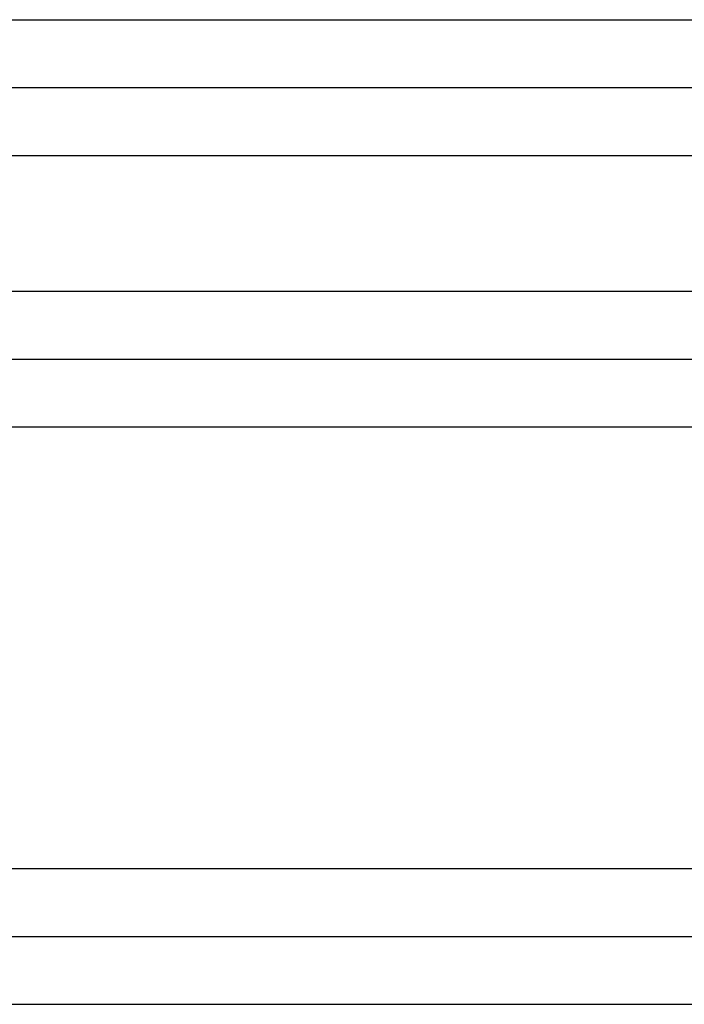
# Model space of a CAD drawing. Header units: inches. Extents: x -493 to 473, y -244 to 299.
# Tile 15 of 76: x -99 to -90, y -21 to -6. Entities that reach past the tile are written whole.
import ezdxf

# ---------------------------------------------------------------- set-up
doc = ezdxf.new("R2010")
doc.units = ezdxf.units.IN

# ---------------------------------------------------------------- blocks, each defined once
blk = doc.blocks.new('014_G23_G27_BF_B3_B14_Motor_Bgr_63_EEXDe_1_1__5', base_point=(-333.5, -67.258))
at = {"color": 7, "linetype": 'Continuous'}
for p, q in [((-105.5, -7.258), (-71, -7.258)), ((-105.5, -11.258), (-71, -11.258)), ((-105.5, -19.758), (-71, -19.758))]:
    blk.add_line(p, q, dxfattribs=at)
at = {"color": 1, "linetype": 'Continuous'}
for points, knots in [([(-105.5, -6.258), (-105.476, -6.258), (-105.429, -6.258), (-99.656, -6.258), (-88.179, -6.258), (-76.726, -6.258), (-71, -6.258)], [0, 0, 0, 0, 0.070775, 0.141497, 17.320786, 34.500075, 34.500075, 34.500075, 34.500075]), ([(-105.5, -8.258), (-105.476, -8.258), (-105.429, -8.258), (-99.656, -8.258), (-88.179, -8.258), (-76.726, -8.258), (-71, -8.258)], [0, 0, 0, 0, 0.07049, 0.14101, 17.3203, 34.499589, 34.499589, 34.499589, 34.499589]), ([(-105.5, -10.258), (-105.476, -10.258), (-105.429, -10.258), (-99.656, -10.258), (-88.179, -10.258), (-76.726, -10.258), (-71, -10.258)], [0, 0, 0, 0, 0.070479, 0.14101, 17.3203, 34.499589, 34.499589, 34.499589, 34.499589]), ([(-71, -12.258), (-76.726, -12.258), (-88.179, -12.258), (-99.656, -12.258), (-105.429, -12.258), (-105.476, -12.258), (-105.5, -12.258)], [0, 0, 0, 0, 17.179289, 34.358579, 34.429322, 34.500075, 34.500075, 34.500075, 34.500075]), ([(-105.5, -18.758), (-105.476, -18.758), (-105.429, -18.758), (-99.656, -18.758), (-88.179, -18.758), (-76.726, -18.758), (-71, -18.758)], [0, 0, 0, 0, 0.070775, 0.141497, 17.320786, 34.500075, 34.500075, 34.500075, 34.500075]), ([(-105.5, -20.758), (-105.476, -20.758), (-105.429, -20.758), (-99.656, -20.758), (-88.179, -20.758), (-76.726, -20.758), (-71, -20.758)], [0, 0, 0, 0, 0.07049, 0.14101, 17.3203, 34.499589, 34.499589, 34.499589, 34.499589])]:
    blk.add_open_spline(points, degree=3, knots=knots, dxfattribs=at)
blk = doc.blocks.new('Vordans1', base_point=(-176.75, 32))
blk.add_blockref('014_G23_G27_BF_B3_B14_Motor_Bgr_63_EEXDe_1_1__5', (-333.5, -67.258))

msp = doc.modelspace()

# ---------------------------------------------------------------- block references
msp.add_blockref('Vordans1', (-176.75, 32))

doc.saveas('drawing.dxf')
